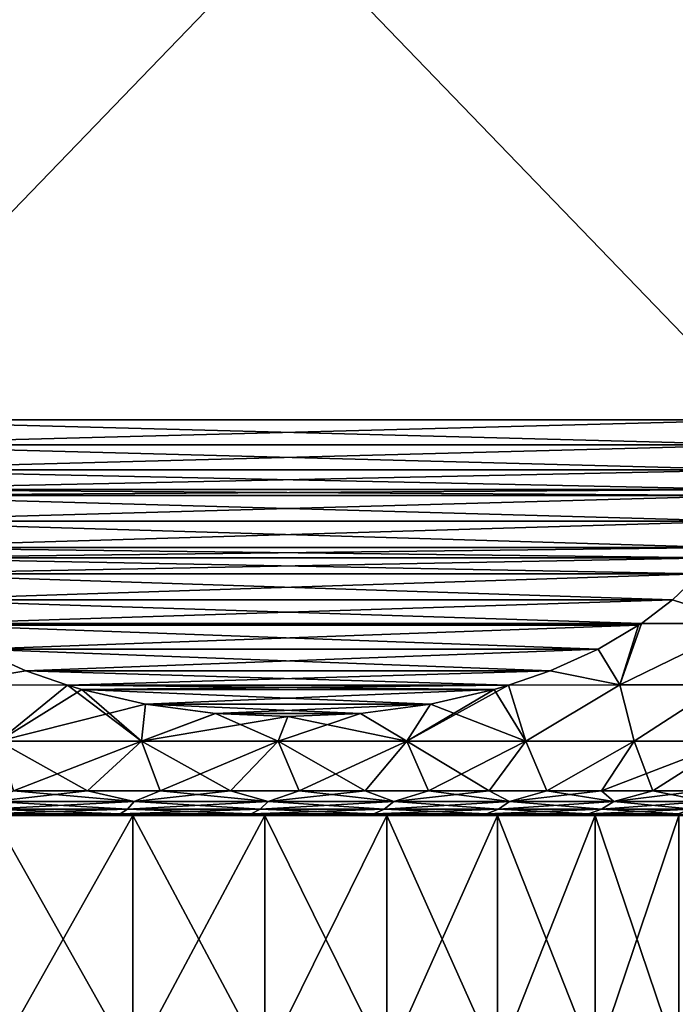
# Model space of a CAD drawing. Header units: metres. Extents: x -109 to 109, y -505 to 40.
# Tile 245 of 256: x 81 to 88, y -11 to -1. Entities that reach past the tile are written whole.
import ezdxf

# ---------------------------------------------------------------- set-up
doc = ezdxf.new("R2010")
doc.units = ezdxf.units.M
doc.layers.add('solid_K244224000C74', color=7, linetype='CONTINUOUS')

msp = doc.modelspace()

# ---------------------------------------------------------------- linework, layer by layer
at = {"layer": 'solid_K244224000C74'}
for points in [[(79.178177, 5, -15.774263), (88.821823, 5, -10.206499), (88.821823, -5, -10.206499)], [(79.178177, -5, -15.774263), (79.178177, 5, -15.774263), (88.821823, -5, -10.206499)], [(79.178177, -5, 15.774263), (88.821823, 5, 10.206499), (79.178177, 5, 15.774263)], [(79.178177, -5, 15.774263), (88.821823, -5, 10.206499), (88.821823, 5, 10.206499)], [(79.178177, -5, -15.774263), (88.821823, -5, -10.206499), (88.805931, -5.252618, -10.215676)], [(79.194069, -5.252616, 15.765086), (88.821823, -5, 10.206499), (79.178177, -5, 15.774263)], [(79.194069, -5.252618, -15.765086), (79.178177, -5, -15.774263), (88.805931, -5.252618, -10.215676)], [(79.194069, -5.252616, 15.765086), (88.805931, -5.252616, 10.215675), (88.821823, -5, 10.206499)], [(79.194069, -5.252616, 15.765086), (79.242447, -5.506324, 15.737158), (88.805931, -5.252616, 10.215675)], [(79.194069, -5.252618, -15.765086), (88.805931, -5.252618, -10.215676), (88.757553, -5.506327, -10.243605)], [(79.194069, -5.252618, -15.765086), (88.757553, -5.506327, -10.243605), (79.242447, -5.506327, -15.737157)], [(79.242447, -5.506324, 15.737158), (88.757553, -5.506324, 10.243605), (88.805931, -5.252616, 10.215675)], [(79.242447, -5.506324, 15.737158), (79.303459, -5.703898, 15.701932), (88.757553, -5.506324, 10.243605)], [(79.242447, -5.506327, -15.737157), (88.757553, -5.506327, -10.243605), (88.696541, -5.703898, -10.278831)], [(79.242447, -5.506327, -15.737157), (88.696541, -5.703898, -10.278831), (79.303459, -5.703898, -15.701932)], [(79.303459, -5.703898, 15.701932), (88.696541, -5.703898, 10.278831), (88.757553, -5.506324, 10.243605)], [(79.325996, -5.763525, 15.688917), (88.696541, -5.703898, 10.278831), (79.303459, -5.703898, 15.701932)], [(79.303459, -5.703898, -15.701932), (88.696541, -5.703898, -10.278831), (88.674004, -5.763528, -10.291845)], [(79.325996, -5.763528, -15.688917), (79.303459, -5.703898, -15.701932), (88.674004, -5.763528, -10.291845)], [(79.325996, -5.763525, 15.688917), (88.674004, -5.763525, 10.291844), (88.696541, -5.703898, 10.278831)], [(79.448708, -6.024441, 15.618073), (88.674004, -5.763525, 10.291844), (79.325996, -5.763525, 15.688917)], [(79.325996, -5.763528, -15.688917), (88.674004, -5.763528, -10.291845), (88.551292, -6.024446, -10.362692)], [(79.448708, -6.024446, -15.618071), (79.325996, -5.763528, -15.688917), (88.551292, -6.024446, -10.362692)], [(79.448708, -6.024441, 15.618073), (88.551292, -6.024441, 10.36269), (88.674004, -5.763525, 10.291844)], [(79.448708, -6.024441, 15.618073), (79.616508, -6.28927, 15.521192), (88.551292, -6.024441, 10.36269)], [(79.448708, -6.024446, -15.618071), (88.551292, -6.024446, -10.362692), (88.383492, -6.289275, -10.459573)], [(79.448708, -6.024446, -15.618071), (88.383492, -6.289275, -10.459573), (79.616508, -6.289275, -15.52119)], [(79.616508, -6.28927, 15.521192), (88.383492, -6.28927, 10.459571), (88.551292, -6.024441, 10.36269)], [(79.616508, -6.28927, 15.521192), (79.696892, -6.394645, 15.474784), (88.383492, -6.28927, 10.459571)], [(79.616508, -6.289275, -15.52119), (88.383492, -6.289275, -10.459573), (88.303108, -6.394645, -10.505979)], [(79.616508, -6.289275, -15.52119), (88.303108, -6.394645, -10.505979), (79.696892, -6.394645, -15.474784)], [(79.696892, -6.394645, 15.474784), (88.303108, -6.394645, 10.505979), (88.383492, -6.28927, 10.459571)], [(79.836311, -6.556262, 15.394288), (88.303108, -6.394645, 10.505979), (79.696892, -6.394645, 15.474784)], [(79.696892, -6.394645, -15.474784), (88.303108, -6.394645, -10.505979), (88.163681, -6.556269, -10.586477)], [(79.836319, -6.556269, -15.394284), (79.696892, -6.394645, -15.474784), (88.163681, -6.556269, -10.586477)], [(79.836311, -6.556262, 15.394288), (88.163689, -6.556262, 10.586474), (88.303108, -6.394645, 10.505979)], [(79.836311, -6.556262, 15.394288), (80.114388, -6.820893, 15.233739), (88.163689, -6.556262, 10.586474)], [(79.836319, -6.556269, -15.394284), (88.163681, -6.556269, -10.586477), (87.885605, -6.820898, -10.747027)], [(80.114395, -6.820898, -15.233735), (79.836319, -6.556269, -15.394284), (87.885605, -6.820898, -10.747027)], [(80.114388, -6.820893, 15.233739), (87.885612, -6.820892, 10.747024), (88.163689, -6.556262, 10.586474)], [(88.626732, -7.058477, -9.744253), (87.885605, -6.820898, -10.747027), (88.163681, -6.556269, -10.586477)], [(87.885612, -6.820892, 10.747024), (88.626732, -7.058477, 9.744253), (88.163689, -6.556262, 10.586474)], [(80.114388, -6.820893, 15.233739), (80.428848, -7.058633, 15.052188), (87.885612, -6.820892, 10.747024)], [(80.114395, -6.820898, -15.233735), (87.885605, -6.820898, -10.747027), (87.571152, -7.058633, -10.928575)], [(80.114395, -6.820898, -15.233735), (87.571152, -7.058633, -10.928575), (80.428848, -7.058633, -15.052188)], [(80.428848, -7.058633, 15.052188), (87.571152, -7.058633, 10.928575), (87.885612, -6.820892, 10.747024)], [(87.885612, -6.820892, 10.747024), (87.571152, -7.058633, 10.928575), (88.626732, -7.058477, 9.744253)], [(88.626732, -7.058477, -9.744253), (87.571152, -7.058633, -10.928575), (87.885605, -6.820898, -10.747027)], [(80.456078, -7.076982, 15.036467), (87.571152, -7.058633, 10.928575), (80.428848, -7.058633, 15.052188)], [(80.428848, -7.058633, -15.052188), (87.571152, -7.058633, -10.928575), (87.543915, -7.076985, -10.944299)], [(80.456085, -7.076985, -15.036463), (80.428848, -7.058633, -15.052188), (87.543915, -7.076985, -10.944299)], [(80.456078, -7.076982, 15.036467), (87.543922, -7.076982, 10.944296), (87.571152, -7.058633, 10.928575)], [(87.355209, -7.680451, 10.669452), (88.626732, -7.058477, 9.744253), (87.571152, -7.058633, 10.928575)], [(87.355209, -7.680451, 10.669452), (88.378227, -7.680451, 9.517385), (88.626732, -7.058477, 9.744253)], [(87.355209, -7.680451, 10.669452), (87.571152, -7.058633, 10.928575), (87.543922, -7.076982, 10.944296)], [(88.626732, -7.058477, -9.744253), (88.378227, -7.680451, -9.517384), (87.355217, -7.680451, -10.669452)], [(88.626732, -7.058477, -9.744253), (87.355217, -7.680451, -10.669452), (87.571152, -7.058633, -10.928575)], [(87.543915, -7.076985, -10.944299), (87.571152, -7.058633, -10.928575), (87.355217, -7.680451, -10.669452)], [(80.866539, -7.317917, 14.799487), (87.543922, -7.076982, 10.944296), (80.456078, -7.076982, 15.036467)], [(80.456085, -7.076985, -15.036463), (87.543915, -7.076985, -10.944299), (87.133461, -7.31792, -11.181278)], [(80.866539, -7.317919, -14.799485), (80.456085, -7.076985, -15.036463), (87.133461, -7.31792, -11.181278)], [(80.866539, -7.317917, 14.799487), (87.133461, -7.317918, 11.181275), (87.543922, -7.076982, 10.944296)], [(87.133461, -7.317918, 11.181275), (87.355209, -7.680451, 10.669452), (87.543922, -7.076982, 10.944296)], [(87.133461, -7.31792, -11.181278), (87.543915, -7.076985, -10.944299), (87.355217, -7.680451, -10.669452)], [(80.866539, -7.317917, 14.799487), (80.498627, -7.680451, 14.686178), (81.351799, -7.536864, 14.519319)], [(80.866539, -7.317919, -14.799485), (81.351807, -7.536865, -14.519319), (80.498627, -7.680451, -14.686178)], [(80.866539, -7.317917, 14.799487), (81.351799, -7.536864, 14.519319), (87.133461, -7.317918, 11.181275)], [(80.866539, -7.317919, -14.799485), (87.133461, -7.31792, -11.181278), (86.648193, -7.536866, -11.461447)], [(80.866539, -7.317919, -14.799485), (86.648193, -7.536866, -11.461447), (81.351807, -7.536865, -14.519319)], [(81.351799, -7.536864, 14.519319), (86.648193, -7.536866, 11.461446), (87.133461, -7.317918, 11.181275)], [(87.133461, -7.317918, 11.181275), (86.648193, -7.536866, 11.461446), (87.355209, -7.680451, 10.669452)], [(86.648193, -7.536866, -11.461447), (87.133461, -7.31792, -11.181278), (87.355217, -7.680451, -10.669452)], [(81.351799, -7.536864, 14.519319), (80.498627, -7.680451, 14.686178), (81.772835, -7.683532, 14.276235)], [(81.351807, -7.536865, -14.519319), (81.772835, -7.683532, -14.276235), (80.498627, -7.680451, -14.686178)], [(81.351799, -7.536864, 14.519319), (81.772835, -7.683532, 14.276235), (86.648193, -7.536866, 11.461446)], [(81.351807, -7.536865, -14.519319), (86.227165, -7.683532, -11.704527), (81.772835, -7.683532, -14.276235)], [(81.351807, -7.536865, -14.519319), (86.648193, -7.536866, -11.461447), (86.227165, -7.683532, -11.704527)], [(81.772835, -7.683532, 14.276235), (86.227165, -7.683533, 11.704528), (86.648193, -7.536866, 11.461446)], [(86.648193, -7.536866, 11.461446), (86.227165, -7.683533, 11.704528), (87.355209, -7.680451, 10.669452)], [(86.648193, -7.536866, -11.461447), (87.355217, -7.680451, -10.669452), (86.227165, -7.683532, -11.704527)], [(81.073654, -8.248857, -14.076253), (80.498627, -7.680451, -14.686178), (81.772835, -7.683532, -14.276235)], [(81.772835, -7.683532, 14.276235), (80.498627, -7.680451, 14.686178), (81.073654, -8.248857, 14.076253)], [(81.073654, -8.248857, -14.076253), (81.772835, -7.683532, -14.276235), (81.917404, -7.725714, -14.192769)], [(81.772835, -7.683532, 14.276235), (81.073654, -8.248857, 14.076253), (82.519966, -8.248857, 13.521065)], [(81.073654, -8.248857, -14.076253), (81.917404, -7.725714, -14.192769), (82.561394, -7.873501, -13.820959)], [(81.917404, -7.725716, 14.192766), (86.227165, -7.683533, 11.704528), (81.772835, -7.683532, 14.276235)], [(81.772835, -7.683532, -14.276235), (86.227165, -7.683532, -11.704527), (86.082581, -7.725718, -11.788001)], [(81.772835, -7.683532, -14.276235), (86.082581, -7.725718, -11.788001), (81.917404, -7.725714, -14.192769)], [(81.917404, -7.725716, 14.192766), (81.772835, -7.683532, 14.276235), (82.519966, -8.248857, 13.521065)], [(81.917404, -7.725716, 14.192766), (86.082581, -7.725719, 11.788003), (86.227165, -7.683533, 11.704528)], [(81.917404, -7.725714, -14.192769), (86.082581, -7.725718, -11.788001), (85.438576, -7.873507, -12.15982)], [(81.917404, -7.725714, -14.192769), (85.438576, -7.873507, -12.15982), (82.561394, -7.873501, -13.820959)], [(82.561401, -7.873503, 13.820954), (86.082581, -7.725719, 11.788003), (81.917404, -7.725716, 14.192766)], [(82.561401, -7.873503, 13.820954), (81.917404, -7.725716, 14.192766), (82.519966, -8.248857, 13.521065)], [(85.438568, -7.873507, 12.159822), (86.082581, -7.725719, 11.788003), (82.561401, -7.873503, 13.820954)], [(85.1996, -8.248857, -11.973976), (86.082581, -7.725718, -11.788001), (86.227165, -7.683532, -11.704527)], [(86.403564, -8.248857, -10.999025), (85.1996, -8.248857, -11.973976), (86.227165, -7.683532, -11.704527)], [(85.1996, -8.248857, -11.973976), (85.438576, -7.873507, -12.15982), (86.082581, -7.725718, -11.788001)], [(85.438568, -7.873507, 12.159822), (86.403564, -8.248857, 10.999025), (86.082581, -7.725719, 11.788003)], [(86.403564, -8.248857, 10.999025), (86.227165, -7.683533, 11.704528), (86.082581, -7.725719, 11.788003)], [(86.403564, -8.248857, 10.999025), (87.355209, -7.680451, 10.669452), (86.227165, -7.683533, 11.704528)], [(86.403564, -8.248857, -10.999025), (86.227165, -7.683532, -11.704527), (87.355217, -7.680451, -10.669452)], [(86.403564, -8.248857, 10.999025), (87.499023, -8.248857, 9.903566), (87.355209, -7.680451, 10.669452)], [(87.499023, -8.248857, -9.903566), (86.403564, -8.248857, -10.999025), (87.355217, -7.680451, -10.669452)], [(87.499023, -8.248857, 9.903566), (88.378227, -7.680451, 9.517385), (87.355209, -7.680451, 10.669452)], [(87.499023, -8.248857, -9.903566), (87.355217, -7.680451, -10.669452), (88.378227, -7.680451, -9.517384)], [(87.499023, -8.248857, 9.903566), (88.473976, -8.248857, 8.699603), (88.378227, -7.680451, 9.517385)], [(88.473976, -8.248857, -8.699603), (87.499023, -8.248857, -9.903566), (88.378227, -7.680451, -9.517384)], [(82.519966, -8.248857, -13.521065), (81.073654, -8.248857, -14.076253), (82.561394, -7.873501, -13.820959)], [(82.519966, -8.248857, -13.521065), (82.561394, -7.873501, -13.820959), (83.265701, -7.967766, -13.41433)], [(83.265709, -7.967766, 13.414325), (82.561401, -7.873503, 13.820954), (82.519966, -8.248857, 13.521065)], [(82.561394, -7.873501, -13.820959), (85.438576, -7.873507, -12.15982), (84.734268, -7.967769, -12.566453)], [(82.561394, -7.873501, -13.820959), (84.734268, -7.967769, -12.566453), (83.265701, -7.967766, -13.41433)], [(85.438568, -7.873507, 12.159822), (82.561401, -7.873503, 13.820954), (83.265709, -7.967766, 13.414325)], [(85.438568, -7.873507, 12.159822), (83.265709, -7.967766, 13.414325), (84.734261, -7.967769, 12.566455)], [(85.438568, -7.873507, 12.159822), (84.734261, -7.967769, 12.566455), (85.1996, -8.248857, 11.973976)], [(85.1996, -8.248857, -11.973976), (84.734268, -7.967769, -12.566453), (85.438576, -7.873507, -12.15982)], [(85.438568, -7.873507, 12.159822), (85.1996, -8.248857, 11.973976), (86.403564, -8.248857, 10.999025)], [(82.519966, -8.248857, -13.521065), (83.265701, -7.967766, -13.41433), (83.999985, -8, -12.99039)], [(83.265709, -7.967766, 13.414325), (82.519966, -8.248857, 13.521065), (83.900322, -8.248857, 12.817738)], [(83.900322, -8.248857, -12.817738), (82.519966, -8.248857, -13.521065), (83.999985, -8, -12.99039)], [(83.265701, -7.967766, -13.41433), (84.734268, -7.967769, -12.566453), (83.999985, -8, -12.99039)], [(83.999985, -8, 12.990389), (83.265709, -7.967766, 13.414325), (83.900322, -8.248857, 12.817738)], [(84.734261, -7.967769, 12.566455), (83.265709, -7.967766, 13.414325), (83.999985, -8, 12.990389)], [(83.900322, -8.248857, -12.817738), (83.999985, -8, -12.99039), (84.734268, -7.967769, -12.566453)], [(85.1996, -8.248857, -11.973976), (83.900322, -8.248857, -12.817738), (84.734268, -7.967769, -12.566453)], [(83.999985, -8, 12.990389), (83.900322, -8.248857, 12.817738), (85.1996, -8.248857, 11.973976)], [(84.734261, -7.967769, 12.566455), (83.999985, -8, 12.990389), (85.1996, -8.248857, 11.973976)], [(81.073654, -8.248857, 14.076253), (81.225365, -8.75, 13.504317), (81.975121, -8.75, 13.21812)], [(81.073654, -8.248857, 14.076253), (81.975121, -8.75, 13.21812), (82.519966, -8.248857, 13.521065)], [(82.519966, -8.248857, -13.521065), (81.225365, -8.75, -13.504317), (81.073654, -8.248857, -14.076253)], [(82.519966, -8.248857, -13.521065), (81.975121, -8.75, -13.21812), (81.225365, -8.75, -13.504317)], [(82.519966, -8.248857, 13.521065), (81.975121, -8.75, 13.21812), (82.707657, -8.75, 12.890332)], [(82.519966, -8.248857, -13.521065), (82.707657, -8.75, -12.890332), (81.975121, -8.75, -13.21812)], [(82.519966, -8.248857, 13.521065), (82.707657, -8.75, 12.890332), (83.420654, -8.75, 12.521987)], [(82.519966, -8.248857, 13.521065), (83.420654, -8.75, 12.521987), (83.900322, -8.248857, 12.817738)], [(83.900322, -8.248857, -12.817738), (82.707657, -8.75, -12.890332), (82.519966, -8.248857, -13.521065)], [(83.900322, -8.248857, -12.817738), (83.420654, -8.75, -12.521987), (82.707657, -8.75, -12.890332)], [(83.900322, -8.248857, 12.817738), (83.420654, -8.75, 12.521987), (84.111885, -8.75, 12.114244)], [(83.900322, -8.248857, -12.817738), (84.111885, -8.75, -12.114244), (83.420654, -8.75, -12.521987)], [(83.900322, -8.248857, 12.817738), (84.111885, -8.75, 12.114244), (84.77916, -8.75, 11.668384)], [(83.900322, -8.248857, 12.817738), (84.77916, -8.75, 11.668384), (85.1996, -8.248857, 11.973976)], [(85.1996, -8.248857, -11.973976), (84.111885, -8.75, -12.114244), (83.900322, -8.248857, -12.817738)], [(85.1996, -8.248857, -11.973976), (84.77916, -8.75, -11.668384), (84.111885, -8.75, -12.114244)], [(85.1996, -8.248857, 11.973976), (84.77916, -8.75, 11.668384), (85.420387, -8.75, 11.185811)], [(85.1996, -8.248857, -11.973976), (85.420387, -8.75, -11.185811), (84.77916, -8.75, -11.668384)], [(85.1996, -8.248857, 11.973976), (85.420387, -8.75, 11.185811), (86.033546, -8.75, 10.668043)], [(85.1996, -8.248857, 11.973976), (86.033546, -8.75, 10.668043), (86.403564, -8.248857, 10.999025)], [(86.403564, -8.248857, -10.999025), (85.420387, -8.75, -11.185811), (85.1996, -8.248857, -11.973976)], [(86.403564, -8.248857, -10.999025), (86.033546, -8.75, -10.668043), (85.420387, -8.75, -11.185811)], [(86.403564, -8.248857, 10.999025), (86.033546, -8.75, 10.668043), (86.616707, -8.75, 10.116711)], [(86.403564, -8.248857, -10.999025), (86.616707, -8.75, -10.116711), (86.033546, -8.75, -10.668043)], [(86.403564, -8.248857, 10.999025), (86.616707, -8.75, 10.116711), (87.499023, -8.248857, 9.903566)], [(87.499023, -8.248857, -9.903566), (86.616707, -8.75, -10.116711), (86.403564, -8.248857, -10.999025)], [(87.499023, -8.248857, 9.903566), (86.616707, -8.75, 10.116711), (87.168045, -8.75, 9.533546)], [(87.499023, -8.248857, -9.903566), (87.168045, -8.75, -9.533546), (86.616707, -8.75, -10.116711)], [(87.499023, -8.248857, 9.903566), (87.168045, -8.75, 9.533546), (87.685814, -8.75, 8.920386)], [(88.473976, -8.248857, -8.699603), (87.685814, -8.75, -8.920386), (87.168045, -8.75, -9.533546)], [(88.473976, -8.248857, -8.699603), (87.168045, -8.75, -9.533546), (87.499023, -8.248857, -9.903566)], [(87.499023, -8.248857, 9.903566), (87.685814, -8.75, 8.920386), (88.473976, -8.248857, 8.699603)], [(88.473976, -8.248857, 8.699603), (87.685814, -8.75, 8.920386), (88.168381, -8.75, 8.27916)], [(88.473976, -8.248857, -8.699603), (88.168381, -8.75, -8.27916), (87.685814, -8.75, -8.920386)], [(81.225365, -8.75, 13.504317), (81.021835, -8.856652, 13.420328), (82.44632, -8.856652, 12.852761)], [(81.975121, -8.75, -13.21812), (82.44632, -8.856652, -12.852761), (81.021835, -8.856652, -13.420328)], [(81.225365, -8.75, -13.504317), (81.975121, -8.75, -13.21812), (81.021835, -8.856652, -13.420328)], [(81.975121, -8.75, 13.21812), (81.225365, -8.75, 13.504317), (82.44632, -8.856652, 12.852761)], [(82.707657, -8.75, 12.890332), (81.975121, -8.75, 13.21812), (82.44632, -8.856652, 12.852761)], [(81.975121, -8.75, -13.21812), (82.707657, -8.75, -12.890332), (82.44632, -8.856652, -12.852761)], [(82.707657, -8.75, 12.890332), (82.44632, -8.856652, 12.852761), (83.801094, -8.856652, 12.134507)], [(83.420654, -8.75, -12.521987), (83.801094, -8.856652, -12.134507), (82.44632, -8.856652, -12.852761)], [(82.707657, -8.75, -12.890332), (83.420654, -8.75, -12.521987), (82.44632, -8.856652, -12.852761)], [(83.420654, -8.75, 12.521987), (82.707657, -8.75, 12.890332), (83.801094, -8.856652, 12.134507)], [(84.111885, -8.75, 12.114244), (83.420654, -8.75, 12.521987), (83.801094, -8.856652, 12.134507)], [(83.420654, -8.75, -12.521987), (84.111885, -8.75, -12.114244), (83.801094, -8.856652, -12.134507)], [(84.111885, -8.75, 12.114244), (83.801094, -8.856652, 12.134507), (85.070259, -8.856652, 11.273988)], [(84.77916, -8.75, -11.668384), (85.070259, -8.856652, -11.273988), (83.801094, -8.856652, -12.134507)], [(84.111885, -8.75, -12.114244), (84.77916, -8.75, -11.668384), (83.801094, -8.856652, -12.134507)], [(84.77916, -8.75, 11.668384), (84.111885, -8.75, 12.114244), (85.070259, -8.856652, 11.273988)], [(85.420387, -8.75, 11.185811), (84.77916, -8.75, 11.668384), (85.070259, -8.856652, 11.273988)], [(84.77916, -8.75, -11.668384), (85.420387, -8.75, -11.185811), (85.070259, -8.856652, -11.273988)], [(85.420387, -8.75, 11.185811), (85.070259, -8.856652, 11.273988), (86.238953, -8.856652, 10.28129)], [(86.033546, -8.75, -10.668043), (86.238953, -8.856652, -10.28129), (85.070259, -8.856652, -11.273988)], [(85.420387, -8.75, -11.185811), (86.033546, -8.75, -10.668043), (85.070259, -8.856652, -11.273988)], [(86.033546, -8.75, 10.668043), (85.420387, -8.75, 11.185811), (86.238953, -8.856652, 10.28129)], [(86.616707, -8.75, 10.116711), (86.033546, -8.75, 10.668043), (86.238953, -8.856652, 10.28129)], [(86.033546, -8.75, -10.668043), (86.616707, -8.75, -10.116711), (86.238953, -8.856652, -10.28129)], [(86.616707, -8.75, 10.116711), (86.238953, -8.856652, 10.28129), (87.293472, -8.856652, 9.168055)], [(87.168045, -8.75, -9.533546), (87.293472, -8.856652, -9.168055), (86.238953, -8.856652, -10.28129)], [(86.616707, -8.75, -10.116711), (87.168045, -8.75, -9.533546), (86.238953, -8.856652, -10.28129)], [(87.168045, -8.75, 9.533546), (86.616707, -8.75, 10.116711), (87.293472, -8.856652, 9.168055)], [(87.685814, -8.75, 8.920386), (87.168045, -8.75, 9.533546), (87.293472, -8.856652, 9.168055)], [(87.168045, -8.75, -9.533546), (87.685814, -8.75, -8.920386), (87.293472, -8.856652, -9.168055)], [(87.685814, -8.75, 8.920386), (87.293472, -8.856652, 9.168055), (88.221436, -8.856652, 7.947332)], [(88.168381, -8.75, -8.27916), (88.221436, -8.856652, -7.947332), (87.293472, -8.856652, -9.168055)], [(87.685814, -8.75, -8.920386), (88.168381, -8.75, -8.27916), (87.293472, -8.856652, -9.168055)], [(88.168381, -8.75, 8.27916), (87.685814, -8.75, 8.920386), (88.221436, -8.856652, 7.947332)], [(81.021835, -8.856652, 13.420328), (80.969948, -8.935478, 13.266325), (82.378082, -8.935478, 12.705272)], [(82.44632, -8.856652, -12.852761), (82.378082, -8.935478, -12.705272), (80.969948, -8.935478, -13.266325)], [(81.021835, -8.856652, -13.420328), (82.44632, -8.856652, -12.852761), (80.969948, -8.935478, -13.266325)], [(82.44632, -8.856652, 12.852761), (81.021835, -8.856652, 13.420328), (82.378082, -8.935478, 12.705272)], [(82.44632, -8.856652, 12.852761), (82.378082, -8.935478, 12.705272), (83.717308, -8.935478, 11.99526)], [(83.801094, -8.856652, -12.134507), (83.717308, -8.935478, -11.99526), (82.378082, -8.935478, -12.705272)], [(82.44632, -8.856652, -12.852761), (83.801094, -8.856652, -12.134507), (82.378082, -8.935478, -12.705272)], [(83.801094, -8.856652, 12.134507), (82.44632, -8.856652, 12.852761), (83.717308, -8.935478, 11.99526)], [(83.801094, -8.856652, 12.134507), (83.717308, -8.935478, 11.99526), (84.971916, -8.935478, 11.144615)], [(85.070259, -8.856652, -11.273988), (84.971916, -8.935478, -11.144615), (83.717308, -8.935478, -11.99526)], [(83.801094, -8.856652, -12.134507), (85.070259, -8.856652, -11.273988), (83.717308, -8.935478, -11.99526)], [(85.070259, -8.856652, 11.273988), (83.801094, -8.856652, 12.134507), (84.971916, -8.935478, 11.144615)], [(85.070259, -8.856652, 11.273988), (84.971916, -8.935478, 11.144615), (86.127197, -8.935478, 10.163309)], [(86.238953, -8.856652, -10.28129), (86.127197, -8.935478, -10.163309), (84.971916, -8.935478, -11.144615)], [(85.070259, -8.856652, -11.273988), (86.238953, -8.856652, -10.28129), (84.971916, -8.935478, -11.144615)], [(86.238953, -8.856652, 10.28129), (85.070259, -8.856652, 11.273988), (86.127197, -8.935478, 10.163309)], [(86.238953, -8.856652, 10.28129), (86.127197, -8.935478, 10.163309), (87.169609, -8.935478, 9.062848)], [(87.293472, -8.856652, -9.168055), (87.169609, -8.935478, -9.062848), (86.127197, -8.935478, -10.163309)], [(86.238953, -8.856652, -10.28129), (87.293472, -8.856652, -9.168055), (86.127197, -8.935478, -10.163309)], [(87.293472, -8.856652, 9.168055), (86.238953, -8.856652, 10.28129), (87.169609, -8.935478, 9.062848)], [(87.293472, -8.856652, 9.168055), (87.169609, -8.935478, 9.062848), (88.086929, -8.935478, 7.856134)], [(88.221436, -8.856652, -7.947332), (88.086929, -8.935478, -7.856134), (87.169609, -8.935478, -9.062848)], [(87.293472, -8.856652, -9.168055), (88.221436, -8.856652, -7.947332), (87.169609, -8.935478, -9.062848)], [(88.221436, -8.856652, 7.947332), (87.293472, -8.856652, 9.168055), (88.086929, -8.935478, 7.856134)], [(80.969948, -8.935478, 13.266325), (80.914375, -8.983786, 13.101398), (82.305008, -8.983786, 12.547319)], [(82.378082, -8.935478, -12.705272), (82.305008, -8.983786, -12.547319), (80.914375, -8.983786, -13.101398)], [(80.969948, -8.935478, -13.266325), (82.378082, -8.935478, -12.705272), (80.914375, -8.983786, -13.101398)], [(82.378082, -8.935478, 12.705272), (80.969948, -8.935478, 13.266325), (82.305008, -8.983786, 12.547319)], [(82.378082, -8.935478, 12.705272), (82.305008, -8.983786, 12.547319), (83.627579, -8.983786, 11.846134)], [(83.717308, -8.935478, -11.99526), (83.627579, -8.983786, -11.846134), (82.305008, -8.983786, -12.547319)], [(82.378082, -8.935478, -12.705272), (83.717308, -8.935478, -11.99526), (82.305008, -8.983786, -12.547319)], [(83.717308, -8.935478, 11.99526), (82.378082, -8.935478, 12.705272), (83.627579, -8.983786, 11.846134)], [(83.717308, -8.935478, 11.99526), (83.627579, -8.983786, 11.846134), (84.866592, -8.983786, 11.006064)], [(84.971916, -8.935478, -11.144615), (84.866592, -8.983786, -11.006064), (83.627579, -8.983786, -11.846134)], [(83.717308, -8.935478, -11.99526), (84.971916, -8.935478, -11.144615), (83.627579, -8.983786, -11.846134)], [(84.971916, -8.935478, 11.144615), (83.717308, -8.935478, 11.99526), (84.866592, -8.983786, 11.006064)], [(84.971916, -8.935478, 11.144615), (84.866592, -8.983786, 11.006064), (86.007515, -8.983786, 10.036959)], [(86.127197, -8.935478, -10.163309), (86.007515, -8.983786, -10.036959), (84.866592, -8.983786, -11.006064)], [(84.971916, -8.935478, -11.144615), (86.127197, -8.935478, -10.163309), (84.866592, -8.983786, -11.006064)], [(86.127197, -8.935478, 10.163309), (84.971916, -8.935478, 11.144615), (86.007515, -8.983786, 10.036959)], [(86.127197, -8.935478, 10.163309), (86.007515, -8.983786, 10.036959), (87.036964, -8.983786, 8.950179)], [(87.169609, -8.935478, -9.062848), (87.036964, -8.983786, -8.950179), (86.007515, -8.983786, -10.036959)], [(86.127197, -8.935478, -10.163309), (87.169609, -8.935478, -9.062848), (86.007515, -8.983786, -10.036959)], [(87.169609, -8.935478, 9.062848), (86.127197, -8.935478, 10.163309), (87.036964, -8.983786, 8.950179)], [(87.169609, -8.935478, 9.062848), (87.036964, -8.983786, 8.950179), (87.942879, -8.983786, 7.758466)], [(88.086929, -8.935478, -7.856134), (87.942879, -8.983786, -7.758466), (87.036964, -8.983786, -8.950179)], [(87.169609, -8.935478, -9.062848), (88.086929, -8.935478, -7.856134), (87.036964, -8.983786, -8.950179)], [(88.086929, -8.935478, 7.856134), (87.169609, -8.935478, 9.062848), (87.942879, -8.983786, 7.758466)], [(82.305008, -8.983786, 12.547319), (80.914375, -8.983786, 13.101398), (81.003578, -9, 12.881148)], [(80.914375, -8.983786, -13.101398), (82.305008, -8.983786, -12.547319), (81.003578, -9, -12.881148)], [(82.305008, -8.983786, 12.547319), (81.003578, -9, 12.881148), (82.417778, -9, 12.295782)], [(82.305008, -8.983786, -12.547319), (82.417778, -9, -12.295782), (81.003578, -9, -12.881148)], [(82.417778, -9, 12.295782), (81.003578, -9, 12.881148), (81.021629, -9, 12.422669)], [(81.003578, -9, -12.881148), (82.417778, -9, -12.295782), (81.021629, -9, -12.422669)], [(81.021629, -9, 12.422669), (81.021446, -11.5, 12.422684), (82.433083, -11.5, 11.813857)], [(82.43325, -9, -11.813754), (82.433083, -11.5, -11.813857), (81.021446, -11.5, -12.422684)], [(81.021629, -9, -12.422669), (82.43325, -9, -11.813754), (81.021446, -11.5, -12.422684)], [(82.43325, -9, 11.813754), (81.021629, -9, 12.422669), (82.433083, -11.5, 11.813857)], [(82.417778, -9, 12.295782), (81.021629, -9, 12.422669), (82.43325, -9, 11.813754)], [(82.417778, -9, -12.295782), (82.43325, -9, -11.813754), (81.021629, -9, -12.422669)], [(83.627579, -8.983786, 11.846134), (82.305008, -8.983786, 12.547319), (82.417778, -9, 12.295782)], [(82.305008, -8.983786, -12.547319), (83.627579, -8.983786, -11.846134), (82.417778, -9, -12.295782)], [(83.627579, -8.983786, 11.846134), (82.417778, -9, 12.295782), (83.757362, -9, 11.555828)], [(83.627579, -8.983786, -11.846134), (83.757362, -9, -11.555828), (82.417778, -9, -12.295782)], [(83.757362, -9, 11.555828), (82.417778, -9, 12.295782), (82.43325, -9, 11.813754)], [(82.417778, -9, -12.295782), (83.757362, -9, -11.555828), (82.43325, -9, -11.813754)], [(82.43325, -9, 11.813754), (82.433083, -11.5, 11.813857), (83.764954, -11.5, 11.044798)], [(83.764381, -9, -11.045226), (83.764954, -11.5, -11.044798), (82.433083, -11.5, -11.813857)], [(82.43325, -9, -11.813754), (83.764381, -9, -11.045226), (82.433083, -11.5, -11.813857)], [(83.764381, -9, 11.045226), (82.43325, -9, 11.813754), (83.764954, -11.5, 11.044798)], [(83.757362, -9, 11.555828), (82.43325, -9, 11.813754), (83.764381, -9, 11.045226)], [(83.757362, -9, -11.555828), (83.764381, -9, -11.045226), (82.43325, -9, -11.813754)], [(84.866592, -8.983786, 11.006064), (83.627579, -8.983786, 11.846134), (83.757362, -9, 11.555828)], [(83.627579, -8.983786, -11.846134), (84.866592, -8.983786, -11.006064), (83.757362, -9, -11.555828)], [(84.866592, -8.983786, 11.006064), (83.757362, -9, 11.555828), (85.00576, -9, 10.670435)], [(84.866592, -8.983786, -11.006064), (85.00576, -9, -10.670435), (83.757362, -9, -11.555828)], [(83.757362, -9, 11.555828), (83.764381, -9, 11.045226), (84.997528, -9, 10.127183)], [(85.00576, -9, 10.670435), (83.757362, -9, 11.555828), (84.997528, -9, 10.127183)], [(83.757362, -9, -11.555828), (85.00576, -9, -10.670435), (83.764381, -9, -11.045226)], [(83.764381, -9, 11.045226), (83.764954, -11.5, 11.044798), (84.997391, -11.5, 10.127337)], [(84.997528, -9, 10.127183), (83.764381, -9, 11.045226), (84.997391, -11.5, 10.127337)], [(83.764381, -9, -11.045226), (84.997528, -9, -10.127183), (83.764954, -11.5, -11.044798)], [(85.00576, -9, -10.670435), (84.997528, -9, -10.127183), (83.764381, -9, -11.045226)], [(84.997528, -9, -10.127183), (84.997391, -11.5, -10.127337), (83.764954, -11.5, -11.044798)], [(86.007515, -8.983786, 10.036959), (84.866592, -8.983786, 11.006064), (85.00576, -9, 10.670435)], [(84.866592, -8.983786, -11.006064), (86.007515, -8.983786, -10.036959), (85.00576, -9, -10.670435)], [(84.997528, -9, 10.127183), (84.997391, -11.5, 10.127337), (86.116058, -11.5, 9.071926)], [(86.115898, -9, -9.07206), (86.116058, -11.5, -9.071926), (84.997391, -11.5, -10.127337)], [(84.997528, -9, -10.127183), (86.115898, -9, -9.07206), (84.997391, -11.5, -10.127337)], [(86.115898, -9, 9.07206), (84.997528, -9, 10.127183), (86.116058, -11.5, 9.071926)], [(85.00576, -9, 10.670435), (84.997528, -9, 10.127183), (86.115898, -9, 9.07206)], [(85.00576, -9, -10.670435), (86.115898, -9, -9.07206), (84.997528, -9, -10.127183)], [(86.007515, -8.983786, 10.036959), (85.00576, -9, 10.670435), (86.147339, -9, 9.650638)], [(86.007515, -8.983786, -10.036959), (86.147339, -9, -9.650638), (85.00576, -9, -10.670435)], [(86.147339, -9, 9.650638), (85.00576, -9, 10.670435), (86.115898, -9, 9.07206)], [(85.00576, -9, -10.670435), (86.147339, -9, -9.650638), (86.115898, -9, -9.07206)], [(87.036964, -8.983786, 8.950179), (86.007515, -8.983786, 10.036959), (86.147339, -9, 9.650638)], [(86.007515, -8.983786, -10.036959), (87.036964, -8.983786, -8.950179), (86.147339, -9, -9.650638)], [(86.115898, -9, 9.07206), (86.116058, -11.5, 9.071926), (87.103729, -11.5, 7.894854)], [(87.104164, -9, 7.894283), (86.115898, -9, 9.07206), (87.103729, -11.5, 7.894854)], [(86.115898, -9, -9.07206), (87.104164, -9, -7.894283), (86.116058, -11.5, -9.071926)], [(86.147339, -9, 9.650638), (86.115898, -9, 9.07206), (87.104164, -9, 7.894283)], [(86.147339, -9, -9.650638), (87.104164, -9, -7.894283), (86.115898, -9, -9.07206)], [(87.104164, -9, -7.894283), (87.103729, -11.5, -7.894854), (86.116058, -11.5, -9.071926)], [(87.036964, -8.983786, 8.950179), (86.147339, -9, 9.650638), (87.167511, -9, 8.50942)], [(87.036964, -8.983786, -8.950179), (87.167511, -9, -8.50942), (86.147339, -9, -9.650638)], [(87.167511, -9, 8.50942), (86.147339, -9, 9.650638), (87.104164, -9, 7.894283)], [(86.147339, -9, -9.650638), (87.167511, -9, -8.50942), (87.104164, -9, -7.894283)], [(87.942879, -8.983786, 7.758466), (87.036964, -8.983786, 8.950179), (87.167511, -9, 8.50942)], [(87.036964, -8.983786, -8.950179), (87.942879, -8.983786, -7.758466), (87.167511, -9, -8.50942)], [(87.104164, -9, 7.894283), (87.103729, -11.5, 7.894854), (87.948814, -11.5, 6.610019)], [(87.948853, -9, -6.61), (87.948814, -11.5, -6.610019), (87.103729, -11.5, -7.894854)], [(87.104164, -9, -7.894283), (87.948853, -9, -6.61), (87.103729, -11.5, -7.894854)], [(87.948853, -9, 6.61), (87.104164, -9, 7.894283), (87.948814, -11.5, 6.610019)], [(87.167511, -9, 8.50942), (87.104164, -9, 7.894283), (87.948853, -9, 6.61)], [(87.167511, -9, -8.50942), (87.948853, -9, -6.61), (87.104164, -9, -7.894283)], [(87.942879, -8.983786, 7.758466), (87.167511, -9, 8.50942), (88.053352, -9, 7.261303)], [(87.942879, -8.983786, -7.758466), (88.053352, -9, -7.261303), (87.167511, -9, -8.50942)], [(88.053352, -9, 7.261303), (87.167511, -9, 8.50942), (87.948853, -9, 6.61)], [(87.167511, -9, -8.50942), (88.053352, -9, -7.261303), (87.948853, -9, -6.61)]]:
    msp.add_3dface(points, dxfattribs=at)

doc.saveas('drawing.dxf')
